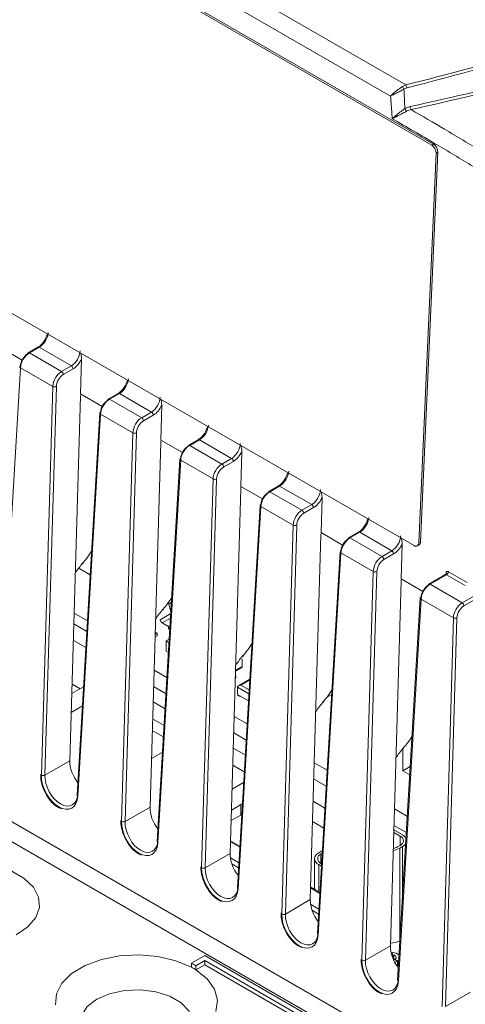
# Model space of a CAD drawing. Header units: millimetres. Extents: x 0 to 1260, y 0 to 891.
# Tile 65 of 93: x 943 to 979, y 634 to 713. Entities that reach past the tile are written whole.
import ezdxf

# ---------------------------------------------------------------- set-up
doc = ezdxf.new("R2010")
doc.units = ezdxf.units.MM
doc.header["$LTSCALE"] = 3

msp = doc.modelspace()

# ---------------------------------------------------------------- linework, layer by layer
at = {"color": 7, "linetype": 'Continuous', "lineweight": 15}
for p, q in [((911.997, 743.088), (973.943, 707.328)), ((972.722, 706.443), (911.271, 741.919)), ((976.139, 702.617), (913.207, 738.948)), ((975.998, 702.544), (913.065, 738.875)), ((911.659, 707.077), (974.592, 670.747)), ((973.659, 707.195), (973.943, 707.328)), ((974.023, 707.088), (973.784, 706.988)), ((973.864, 705.447), (974.284, 705.612)), ((974.357, 705.37), (973.986, 705.242)), ((975.998, 702.544), (976.139, 702.617)), ((974.964, 670.961), (976.333, 701.922)), ((975.105, 671.034), (976.474, 701.995)), ((976.474, 701.995), (976.333, 701.922)), ((944.721, 686.508), (943.941, 686.058)), ((944.821, 686.498), (944.041, 686.048)), ((947.371, 685.026), (944.821, 686.498)), ((943.459, 685.481), (941.743, 686.472)), ((944.041, 686.048), (946.592, 684.576)), ((946.592, 684.576), (947.371, 685.026)), ((948.107, 682.798), (948.188, 685.577)), ((943.326, 684.872), (941.521, 654.522)), ((945.895, 683.389), (943.326, 684.872)), ((947.513, 684.784), (946.733, 684.334)), ((944.992, 652.518), (945.895, 683.389)), ((946.178, 683.383), (945.275, 652.512)), ((947.255, 653.655), (948.102, 682.638)), ((949.823, 681.807), (948.107, 682.798)), ((951.085, 682.834), (950.305, 682.385)), ((951.185, 682.824), (950.405, 682.375)), ((953.735, 681.352), (951.185, 682.824)), ((950.405, 682.375), (952.956, 680.902)), ((954.471, 679.124), (954.552, 681.903)), ((949.631, 681.283), (947.827, 650.933)), ((949.69, 681.199), (947.885, 650.848)), ((952.259, 679.715), (949.69, 681.199)), ((952.956, 680.902), (953.735, 681.352)), ((953.877, 681.11), (953.097, 680.66)), ((951.356, 648.844), (952.259, 679.715)), ((952.542, 679.71), (951.639, 648.838)), ((953.619, 649.981), (954.466, 678.964)), ((956.187, 678.133), (954.471, 679.124)), ((957.449, 679.161), (956.669, 678.711)), ((957.549, 679.151), (956.769, 678.701)), ((956.769, 678.701), (959.32, 677.228)), ((960.099, 677.678), (957.549, 679.151)), ((960.835, 675.45), (960.916, 678.23)), ((955.995, 677.61), (954.191, 647.259)), ((956.054, 677.525), (954.249, 647.174)), ((958.623, 676.042), (956.054, 677.525)), ((959.32, 677.228), (960.099, 677.678)), ((960.24, 677.436), (959.461, 676.986)), ((957.72, 645.17), (958.623, 676.042)), ((958.906, 676.036), (958.003, 645.164)), ((959.983, 646.307), (960.83, 675.29)), ((962.551, 674.459), (960.835, 675.45)), ((963.813, 675.487), (963.033, 675.037)), ((963.913, 675.477), (963.133, 675.027)), ((963.133, 675.027), (965.684, 673.555)), ((966.463, 674.004), (963.913, 675.477)), ((965.684, 673.555), (966.463, 674.004)), ((967.199, 671.776), (967.28, 674.556)), ((899.697, 673.619), (1005.473, 612.556)), ((962.359, 673.936), (960.555, 643.585)), ((962.418, 673.851), (960.613, 643.5)), ((964.987, 672.368), (962.418, 673.851)), ((966.604, 673.762), (965.825, 673.312)), ((1004.774, 611.371), (898.984, 672.442)), ((964.084, 641.496), (964.987, 672.368)), ((965.27, 672.362), (964.367, 641.491)), ((968.915, 670.786), (967.199, 671.776)), ((970.177, 671.813), (969.397, 671.363)), ((970.277, 671.803), (969.497, 671.353)), ((972.827, 670.331), (970.277, 671.803)), ((966.347, 642.633), (967.194, 671.616)), ((969.497, 671.353), (972.048, 669.881)), ((973.563, 668.103), (973.644, 670.882)), ((974.964, 670.961), (975.105, 671.034)), ((968.723, 670.262), (966.919, 639.911)), ((968.782, 670.177), (966.977, 639.826)), ((971.351, 668.694), (968.782, 670.177)), ((972.048, 669.881), (972.827, 670.331)), ((972.968, 670.089), (972.189, 669.639)), ((974.84, 670.721), (974.981, 670.794)), ((947.908, 668.972), (948.866, 668.418)), ((970.448, 637.823), (971.351, 668.694)), ((971.634, 668.688), (970.731, 637.817)), ((977.211, 668.526), (975.761, 667.689)), ((977.319, 668.675), (978.801, 667.819)), ((972.711, 638.96), (973.558, 667.942)), ((975.279, 667.112), (973.563, 668.103)), ((977.177, 668.439), (975.861, 667.679)), ((978.66, 667.583), (977.177, 668.439)), ((975.861, 667.679), (978.412, 666.207)), ((978.412, 666.207), (980.533, 667.432)), ((955.273, 665.462), (955.075, 666.232)), ((955.101, 666.131), (955.32, 666.258)), ((975.087, 666.588), (973.283, 636.237)), ((975.146, 666.503), (973.341, 636.152)), ((977.715, 665.02), (975.146, 666.503)), ((980.253, 666.946), (978.553, 665.965)), ((947.598, 665.394), (948.651, 664.787)), ((954.593, 664.61), (955.099, 664.318)), ((976.812, 634.149), (977.715, 665.02)), ((977.998, 665.014), (977.095, 634.143)), ((947.573, 664.531), (948.6, 663.938)), ((954.187, 663.791), (954.025, 663.884)), ((955.099, 664.318), (955.209, 664.381)), ((955.099, 664.318), (955.099, 664.105)), ((955.099, 664.105), (955.196, 664.161)), ((948.524, 662.655), (947.535, 663.226)), ((954.187, 663.579), (954.013, 663.479)), ((954.187, 663.791), (954.02, 663.695)), ((954.187, 663.579), (954.187, 663.791)), ((955.146, 663.32), (954.894, 663.175)), ((954.894, 663.175), (955.129, 663.039)), ((954.894, 663.175), (954.894, 662.358)), ((954.894, 662.358), (955.082, 662.249)), ((960.947, 661.158), (960.947, 661.73)), ((953.937, 660.857), (954.964, 660.264)), ((960.406, 660.778), (960.864, 661.043)), ((960.445, 660.256), (960.39, 660.224)), ((960.445, 660.378), (960.393, 660.349)), ((960.445, 660.378), (960.395, 660.407)), ((960.445, 660.256), (960.445, 660.378)), ((961.539, 660.139), (960.641, 659.62)), ((948.339, 659.545), (947.411, 659.01)), ((947.433, 659.747), (948.06, 659.385)), ((954.888, 658.981), (953.899, 659.552)), ((960.558, 658.933), (960.558, 659.505)), ((961.437, 658.426), (960.558, 658.933)), ((960.841, 658.77), (960.841, 658.77)), ((968.049, 658.923), (967.667, 658.702)), ((948.248, 658.015), (947.367, 657.506)), ((953.863, 658.347), (954.817, 657.796)), ((954.738, 656.461), (953.824, 656.989)), ((960.301, 657.184), (961.328, 656.59)), ((953.797, 656.073), (954.684, 655.561)), ((961.252, 655.307), (960.263, 655.878)), ((974.413, 655.571), (974.41, 655.562)), ((974.41, 655.562), (974.41, 655.196)), ((960.227, 654.673), (961.181, 654.123)), ((973.703, 654.637), (973.703, 652.868)), ((954.612, 654.341), (953.731, 653.832)), ((945.275, 652.512), (947.255, 653.655)), ((961.102, 652.787), (960.188, 653.315)), ((966.665, 653.51), (967.692, 652.917)), ((974.292, 653.208), (973.703, 652.868)), ((967.616, 651.634), (966.626, 652.205)), ((973.703, 652.868), (974.253, 652.55)), ((961.051, 651.932), (960.132, 651.401)), ((951.639, 648.838), (953.619, 649.981)), ((960.95, 650.241), (960.083, 649.74)), ((960.95, 650.239), (960.827, 650.168)), ((960.827, 650.168), (960.827, 649.351)), ((967.513, 649.9), (966.575, 650.442)), ((973.029, 649.836), (974.056, 649.243)), ((960.827, 649.351), (960.059, 648.908)), ((967.419, 648.321), (966.528, 648.836)), ((973.98, 647.96), (972.99, 648.531)), ((972.974, 647.973), (973.484, 647.679)), ((972.98, 648.174), (973.661, 647.781)), ((960.751, 646.891), (960.012, 647.317)), ((973.484, 646.944), (973.272, 646.821)), ((973.661, 646.842), (973.449, 646.719)), ((973.449, 639.371), (973.449, 646.719)), ((958.003, 645.164), (959.983, 646.307)), ((966.678, 645.883), (966.678, 643.469)), ((967.014, 646.352), (967.226, 646.475)), ((967.191, 646.25), (967.299, 646.312)), ((967.226, 646.475), (967.312, 646.519)), ((967.238, 645.284), (967.014, 645.413)), ((967.25, 645.481), (967.191, 645.515)), ((967.115, 643.217), (966.376, 643.643)), ((964.367, 641.491), (966.347, 642.633)), ((970.731, 637.817), (972.711, 638.96)), ((973.47, 639.382), (973.449, 639.371)), ((957.974, 638.2), (956.913, 637.588)), ((970.236, 631.121), (957.974, 638.2)), ((972.758, 638.452), (972.889, 638.44)), ((972.989, 638.166), (972.801, 638.275)), ((972.802, 638.272), (972.839, 638.269)), ((972.839, 638.269), (972.889, 638.44)), ((972.86, 638.091), (972.989, 638.166)), ((972.989, 638.166), (972.989, 637.84)), ((956.913, 637.588), (956.913, 637.261)), ((957.267, 637.383), (957.974, 637.792)), ((957.267, 637.057), (957.974, 637.465)), ((957.267, 637.383), (957.267, 637.057)), ((957.974, 637.792), (969.883, 630.917)), ((957.974, 637.792), (957.974, 637.465)), ((957.974, 637.465), (969.883, 630.59)), ((973.056, 637.878), (972.968, 637.827)), ((973.268, 637.755), (973.056, 637.878)), ((973.268, 637.755), (973.064, 637.638)), ((973.378, 637.838), (973.268, 637.755)), ((977.095, 634.143), (979.074, 635.286))]:
    msp.add_line(p, q, dxfattribs=at)
at = {"color": 8, "linetype": 'Continuous', "lineweight": 15}
for p, q in [((954.412, 664.862), (955.267, 665.355)), ((955.245, 664.986), (954.593, 664.61)), ((960.947, 661.158), (960.408, 660.847)), ((961.535, 660.069), (960.841, 659.668)), ((960.558, 659.505), (961.47, 658.978)), ((960.841, 659.668), (961.489, 659.294)), ((973.484, 646.944), (973.484, 647.679)), ((960.746, 646.809), (960.01, 647.234)), ((973.661, 642.603), (973.661, 646.842)), ((960.005, 645.945), (960.672, 645.56)), ((967.191, 645.515), (967.191, 646.25)), ((960.649, 645.167), (960.12, 645.472)), ((967.014, 643.275), (967.014, 645.413)), ((967.11, 643.135), (966.374, 643.56)), ((966.369, 642.272), (967.036, 641.886)), ((967.013, 641.493), (966.484, 641.798)), ((972.839, 638.253), (972.839, 638.269)), ((973.268, 637.32), (973.268, 637.755))]:
    msp.add_line(p, q, dxfattribs=at)
at = {"color": 7, "linetype": 'Continuous', "lineweight": 15, "flags": 128}
for points in [[(948.291, 669.375), (948.301, 669.355), (948.305, 669.34), (948.303, 669.329), (948.295, 669.323), (948.281, 669.322), (948.263, 669.326), (948.24, 669.335), (948.214, 669.349)], [(954.655, 665.701), (954.665, 665.681), (954.669, 665.666), (954.667, 665.655), (954.659, 665.649), (954.645, 665.648), (954.627, 665.652), (954.604, 665.662), (954.578, 665.676)], [(961.019, 662.027), (961.029, 662.008), (961.033, 661.992), (961.031, 661.981), (961.023, 661.975), (961.009, 661.974), (960.991, 661.979), (960.968, 661.988), (960.942, 662.002)], [(967.383, 658.353), (967.393, 658.334), (967.397, 658.318), (967.395, 658.307), (967.387, 658.301), (967.373, 658.3), (967.355, 658.305), (967.332, 658.314), (967.306, 658.328)], [(973.747, 654.679), (973.757, 654.66), (973.761, 654.645), (973.759, 654.634), (973.751, 654.628), (973.737, 654.627), (973.719, 654.631), (973.696, 654.64), (973.67, 654.654)], [(946.11, 634.273), (946.187, 635.157), (946.623, 636.007), (947.395, 636.772), (948.459, 637.41), (949.754, 637.885), (951.206, 638.17), (952.735, 638.249), (954.252, 638.116), (955.671, 637.781), (956.913, 637.261)], [(972.839, 638.269), (972.943, 638.25), (973.035, 638.216), (973.107, 638.168), (973.154, 638.111), (973.172, 638.049), (973.161, 637.987), (973.122, 637.928), (973.056, 637.878)], [(957.267, 637.057), (958.167, 636.34), (958.749, 635.52), (958.978, 634.644), (958.842, 633.762)]]:
    msp.add_lwpolyline(points, dxfattribs=at)
at = {"color": 8, "linetype": 'Continuous', "lineweight": 15, "flags": 128}
for points in [[(942.632, 644.904), (943.636, 644.324), (944.363, 643.62), (944.769, 642.834), (944.828, 642.015), (944.538, 641.212), (943.915, 640.475), (942.999, 639.849)], [(956.981, 632.904), (956.97, 633.095), (956.701, 633.808), (956.095, 634.449), (955.2, 634.965), (954.09, 635.315), (952.855, 635.47), (951.593, 635.418), (950.408, 635.163), (949.396, 634.726), (948.638, 634.141), (948.196, 633.457), (948.095, 632.881)]]:
    msp.add_lwpolyline(points, dxfattribs=at)
at = {"color": 7, "linetype": 'Continuous', "lineweight": 15}
for centre, radius, start, end in [((972.899, 706.598), 0.967, 23.81078, 38.16406), ((973.529, 707.055), 0.495, 3.77145, 33.32364), ((975.093, 706.043), 1.366, 205.86932, 215.87751), ((974.827, 705.643), 0.543, 183.27096, 210.12398), ((975.597, 701.927), 0.736, 359.5729, 57.00867), ((975.739, 702), 0.736, 359.5729, 57.00867), ((943.999, 685.978), 0.099, 125.35847, 184.60773), ((943.36, 684.943), 0.0936, 111.44424, 171.0807), ((947.205, 684.767), 0.308, 3.22965, 57.34774), ((946.426, 684.317), 0.308, 3.22965, 57.34774), ((946.042, 683.682), 0.328, 243.29664, 294.35361), ((950.363, 682.304), 0.099, 125.35847, 184.60773), ((949.724, 681.269), 0.0936, 111.44424, 171.0807), ((953.569, 681.093), 0.308, 3.22965, 57.34774), ((952.79, 680.643), 0.308, 3.22965, 57.34774), ((952.406, 680.008), 0.328, 243.29664, 294.35361), ((956.727, 678.63), 0.099, 125.35847, 184.60773), ((956.088, 677.595), 0.0936, 111.44424, 171.0807), ((959.154, 676.969), 0.308, 3.22965, 57.34774), ((959.933, 677.419), 0.308, 3.22965, 57.34774), ((958.77, 676.335), 0.328, 243.29664, 294.35361), ((963.091, 674.956), 0.099, 125.35847, 184.60773), ((962.452, 673.921), 0.0936, 111.44424, 171.0807), ((966.297, 673.745), 0.308, 3.22965, 57.34774), ((965.518, 673.295), 0.308, 3.22965, 57.34774), ((965.134, 672.661), 0.328, 243.29664, 294.35361), ((969.455, 671.282), 0.099, 125.35847, 184.60773), ((974.732, 670.934), 0.234, 233.18865, 6.69198), ((974.846, 671.015), 0.259, 301.27441, 4.09298), ((968.816, 670.247), 0.0936, 111.44424, 171.0807), ((972.661, 670.071), 0.308, 3.22965, 57.34774), ((971.881, 669.621), 0.308, 3.22965, 57.34774), ((971.498, 668.987), 0.328, 243.29664, 294.35361), ((975.819, 667.608), 0.099, 125.35847, 184.60773), ((975.18, 666.574), 0.0936, 111.44424, 171.0807), ((978.245, 665.947), 0.308, 3.22965, 57.34774), ((954.822, 664.965), 0.422, 194.09351, 237.09769), ((977.862, 665.313), 0.328, 243.29664, 294.35361), ((945.14, 652.811), 0.328, 243.29664, 294.35361), ((951.504, 649.137), 0.328, 243.29664, 294.35361), ((973.345, 647.311), 0.393, 290.78342, 69.21658), ((973.338, 647.158), 0.701, 28.86027, 62.5576), ((972.72, 648.047), 1.515, 278.06045, 298.76919), ((972.713, 647.834), 1.156, 281.14918, 298.9087), ((973.321, 647.486), 0.729, 297.83875, 326.34669), ((967.192, 645.883), 0.502, 110.78342, 249.21658), ((967.331, 645.883), 0.393, 110.78342, 249.21658), ((957.868, 645.463), 0.328, 243.29664, 294.35361), ((964.231, 641.789), 0.328, 243.29664, 294.35361), ((972.678, 640.813), 1.635, 271.37016, 298.13716), ((972.867, 637.684), 0.756, 45.14476, 88.38747), ((954.055, 632.228), 6.074, 58.07677, 61.92861), ((954.055, 631.902), 6.074, 58.07677, 61.92861), ((970.595, 638.116), 0.328, 243.29664, 294.35361)]:
    msp.add_arc(centre, radius, start, end, dxfattribs=at)
at = {"color": 8, "linetype": 'Continuous', "lineweight": 15}
for centre, radius, start, end in [((944.762, 686.419), 0.0988, 53.76669, 114.92285), ((943.983, 685.969), 0.0988, 53.76669, 114.92285), ((943.366, 684.962), 0.0984, 182.98237, 246.11098), ((951.126, 682.745), 0.0988, 53.76669, 114.92285), ((950.347, 682.295), 0.0988, 53.76669, 114.92285), ((949.73, 681.289), 0.0984, 182.98237, 246.11098), ((956.711, 678.621), 0.0988, 53.76669, 114.92285), ((957.49, 679.071), 0.0988, 53.76669, 114.92285), ((956.094, 677.615), 0.0984, 182.98237, 246.11098), ((963.075, 674.947), 0.0988, 53.76669, 114.92285), ((963.854, 675.397), 0.0988, 53.76669, 114.92285), ((962.458, 673.941), 0.0984, 182.98237, 246.11098), ((970.218, 671.723), 0.0988, 53.76669, 114.92285), ((969.439, 671.273), 0.0988, 53.76669, 114.92285), ((968.822, 670.267), 0.0984, 182.98237, 246.11098), ((975.803, 667.6), 0.0988, 53.76669, 114.92285), ((975.186, 666.593), 0.0984, 182.98237, 246.11098), ((947.925, 650.938), 0.0984, 182.98237, 246.11098), ((954.289, 647.264), 0.0984, 182.98237, 246.11098), ((960.653, 643.59), 0.0984, 182.98237, 246.11098), ((967.017, 639.916), 0.0984, 182.98237, 246.11098), ((973.381, 636.242), 0.0984, 182.98237, 246.11098)]:
    msp.add_arc(centre, radius, start, end, dxfattribs=at)
at = {"color": 7, "linetype": 'Continuous', "lineweight": 15}
for centre, major_axis, ratio, start_param, end_param in [((944.836, 687.306), (0.515, 0.857), 0.565168, 3.936953, 5.45539), ((944.032, 685.238), (0.51, 0.86), 0.569266, 0.792107, 2.310544), ((943.89, 685.322), (0.41, 0.687), 0.56722, 0.793746, 2.312182), ((947.356, 685.851), (0.484, 0.875), 0.589341, 3.915988, 5.434425), ((947.498, 685.772), (0.584, 1.048), 0.587367, 3.917871, 4.850898), ((946.602, 683.754), (0.489, 0.872), 0.585385, 0.778136, 2.296573), ((946.743, 683.675), (0.389, 0.699), 0.587367, 0.776279, 2.294715), ((951.199, 683.632), (0.515, 0.857), 0.565168, 3.936953, 5.45539), ((948.244, 682.711), (0.097, 0.175), 0.587367, 1.525551, 2.294715), ((950.396, 681.564), (0.51, 0.86), 0.569266, 0.792107, 2.310544), ((950.254, 681.648), (0.41, 0.687), 0.56722, 0.793746, 2.312182), ((953.72, 682.177), (0.484, 0.875), 0.589341, 3.915988, 5.434425), ((953.862, 682.098), (0.584, 1.048), 0.587367, 3.917871, 4.850898), ((952.966, 680.08), (0.489, 0.872), 0.585385, 0.778136, 2.296573), ((953.107, 680.001), (0.389, 0.699), 0.587367, 0.776279, 2.294715), ((957.563, 679.959), (0.515, 0.857), 0.565168, 3.936953, 5.45539), ((954.608, 679.037), (0.097, 0.175), 0.587367, 1.525551, 2.294715), ((956.759, 677.89), (0.51, 0.86), 0.569266, 0.792107, 2.310544), ((960.084, 678.503), (0.484, 0.875), 0.589341, 3.915988, 5.434425), ((956.618, 677.974), (0.41, 0.687), 0.56722, 0.793746, 2.312182), ((960.226, 678.425), (0.584, 1.048), 0.587367, 3.917871, 4.850898), ((959.33, 676.406), (0.489, 0.872), 0.585385, 0.778136, 2.296573), ((959.471, 676.327), (0.389, 0.699), 0.587367, 0.776279, 2.294715), ((963.927, 676.285), (0.515, 0.857), 0.565168, 3.936953, 5.45539), ((960.972, 675.363), (0.097, 0.175), 0.587367, 1.525551, 2.294715), ((963.123, 674.216), (0.51, 0.86), 0.569266, 0.792107, 2.310544), ((962.982, 674.301), (0.41, 0.687), 0.56722, 0.793746, 2.312182), ((966.448, 674.83), (0.484, 0.875), 0.589341, 3.915988, 5.434425), ((966.59, 674.751), (0.584, 1.048), 0.587367, 3.917871, 4.850898), ((965.694, 672.732), (0.489, 0.872), 0.585385, 0.778136, 2.296573), ((965.835, 672.654), (0.389, 0.699), 0.587367, 0.776279, 2.294715), ((970.291, 672.611), (0.515, 0.857), 0.565168, 3.936953, 5.45539), ((967.336, 671.689), (0.097, 0.175), 0.587367, 1.525551, 2.294715), ((969.487, 670.542), (0.51, 0.86), 0.569266, 0.792107, 2.310544), ((969.346, 670.627), (0.41, 0.687), 0.56722, 0.793746, 2.312182), ((972.812, 671.156), (0.484, 0.875), 0.589341, 3.915988, 5.434425), ((972.954, 671.077), (0.584, 1.048), 0.587367, 3.917871, 4.850898), ((946.774, 671.959), (2.431, 4.139), 0.572322, 4.403228, 4.646585), ((949.935, 666.575), (2.634, 4.484), 0.572322, 1.261636, 1.45442), ((972.058, 669.058), (0.489, 0.872), 0.585385, 0.778136, 2.296573), ((972.199, 668.98), (0.389, 0.699), 0.587367, 0.776279, 2.294715), ((973.7, 668.015), (0.097, 0.175), 0.587367, 1.525551, 2.294715), ((975.851, 666.868), (0.51, 0.86), 0.569266, 0.792107, 2.310544), ((975.71, 666.953), (0.41, 0.687), 0.56722, 0.793746, 2.312182), ((953.138, 668.285), (2.431, 4.139), 0.572322, 4.403228, 4.646585), ((978.422, 665.385), (0.489, 0.872), 0.585385, 0.778136, 2.296573), ((956.299, 662.901), (2.634, 4.484), 0.572322, 1.261636, 1.45442), ((978.563, 665.306), (0.389, 0.699), 0.587367, 0.776279, 2.294715), ((959.502, 664.612), (2.431, 4.139), 0.572322, 4.403228, 4.646585), ((962.663, 659.227), (2.634, 4.484), 0.572322, 1.261636, 1.45442), ((960.664, 661.158), (0.283, 0), 0.577382, 5.497706, 6.283185), ((960.841, 659.505), (0.283, 0), 0.577382, 1.570796, 3.141593), ((965.866, 660.938), (2.431, 4.139), 0.572322, 4.403228, 4.646585), ((960.841, 658.933), (0.283, 0), 0.577382, 3.141593, 4.712389), ((969.027, 655.553), (2.634, 4.484), 0.572322, 1.261636, 1.45442), ((972.23, 657.264), (2.431, 4.139), 0.572322, 4.403228, 4.646585), ((975.391, 651.879), (2.634, 4.484), 0.572322, 1.261636, 1.45442), ((948.561, 652.929), (-0.846, 1.642), 0.606756, 0.832007, 1.894593), ((946.44, 651.713), (-0.938, 1.82), 0.606756, 0.832007, 3.938693), ((946.581, 651.786), (-0.837, 1.647), 0.609821, 0.835516, 3.942203), ((954.925, 649.255), (-0.846, 1.642), 0.606756, 0.832007, 1.894593), ((952.804, 648.039), (-0.938, 1.82), 0.606756, 0.832007, 3.938693), ((952.945, 648.112), (-0.837, 1.647), 0.609821, 0.835516, 3.942203), ((961.289, 645.581), (-0.846, 1.642), 0.606756, 0.832007, 1.894593), ((959.168, 644.365), (-0.938, 1.82), 0.606756, 0.832007, 3.938693), ((959.309, 644.438), (-0.837, 1.647), 0.609821, 0.835516, 3.942203), ((967.653, 641.907), (-0.846, 1.642), 0.606756, 0.832007, 1.894593), ((965.532, 640.691), (-0.938, 1.82), 0.606756, 0.832007, 3.938693), ((965.673, 640.764), (-0.837, 1.647), 0.609821, 0.835516, 3.942203), ((974.017, 638.233), (-0.846, 1.642), 0.606756, 0.832007, 1.894593), ((971.896, 637.017), (-0.938, 1.82), 0.606756, 0.832007, 3.938693), ((972.037, 637.09), (-0.837, 1.647), 0.609821, 0.835516, 3.942203)]:
    msp.add_ellipse(centre, major_axis=major_axis, ratio=ratio, start_param=start_param, end_param=end_param, dxfattribs=at)
for points, knots in [([(973.943, 707.328), (977.353, 708.212), (984.181, 709.983), (994.298, 712.798), (1004.205, 715.846), (1013.76, 719.224), (1022.385, 722.795), (1029.91, 726.631), (1036.362, 730.634), (1042.253, 734.919), (1048.034, 739.8), (1053.747, 745.234), (1059.717, 751.099), (1065.841, 756.905), (1072.443, 762.517), (1079.595, 767.598), (1087.351, 772.05), (1095.376, 775.998), (1103.82, 779.65), (1112.712, 783.129), (1121.962, 786.491), (1128.326, 788.69), (1131.508, 789.79)], [0, 0, 0, 0, 0.051658, 0.103451, 0.155176, 0.206737, 0.2582, 0.301639, 0.345242, 0.388927, 0.432477, 0.486699, 0.541062, 0.59534, 0.64939, 0.703348, 0.751777, 0.800326, 0.848961, 0.897507, 0.948751, 1, 1, 1, 1]), ([(1131.609, 789.559), (1128.426, 788.477), (1122.059, 786.314), (1114.856, 783.731), (1107.233, 780.851), (1099.277, 777.642), (1090.877, 773.726), (1084.558, 770.344), (1079.28, 767.211), (1073.746, 763.363), (1068.101, 758.777), (1061.979, 753.206), (1055.359, 746.678), (1048.493, 740.08), (1041.825, 734.403), (1035.257, 729.634), (1027.705, 725.274), (1018.793, 721.105), (1008.673, 717.22), (997.441, 713.572), (985.856, 710.226), (977.968, 708.134), (974.023, 707.088)], [0, 0, 0, 0, 0.051216, 0.102447, 0.117423, 0.177348, 0.236657, 0.266552, 0.296442, 0.341252, 0.386149, 0.431032, 0.499132, 0.567219, 0.615226, 0.663196, 0.712798, 0.762427, 0.821385, 0.88038, 0.940184, 1, 1, 1, 1]), ([(974.284, 705.612), (977.729, 706.386), (984.621, 707.937), (994.711, 710.382), (1004.499, 713.017), (1013.534, 715.806), (1021.881, 718.842), (1029.545, 722.145), (1036.685, 725.946), (1042.556, 729.859), (1047.393, 733.631), (1052.792, 738.294), (1059.058, 744.311), (1066.407, 751.596), (1072.914, 757.532), (1078.672, 762.055), (1083.32, 765.308), (1088.328, 768.407), (1094.712, 771.978), (1102.611, 775.915), (1112.105, 780.146), (1121.904, 784.187), (1128.578, 786.791), (1131.917, 788.094)], [0, 0, 0, 0, 0.05109, 0.1022, 0.151087, 0.200104, 0.243454, 0.28707, 0.331827, 0.377103, 0.410479, 0.443864, 0.510992, 0.578065, 0.64519, 0.678554, 0.712014, 0.745785, 0.77965, 0.83443, 0.889394, 0.944676, 1, 1, 1, 1]), ([(972.722, 706.443), (972.723, 706.444), (972.726, 706.447), (972.735, 706.457), (972.766, 706.489), (972.877, 706.599), (973.081, 706.778), (973.378, 707.008), (973.565, 707.132), (973.659, 707.195)], [0, 0, 0, 0, 0.004671, 0.014416, 0.046769, 0.154414, 0.508426, 0.750181, 1, 1, 1, 1]), ([(973.784, 706.988), (973.682, 706.936), (973.483, 706.833), (973.15, 706.662), (972.912, 706.54), (972.776, 706.471), (972.738, 706.452), (972.727, 706.446), (972.723, 706.444), (972.722, 706.443)], [0, 0, 0, 0, 0.249818, 0.49158, 0.845594, 0.953199, 0.985569, 0.99533, 1, 1, 1, 1]), ([(973.784, 706.988), (973.796, 706.754), (973.824, 706.239), (973.85, 705.726), (973.864, 705.447)], [0, 0, 0, 0, 0.456274, 1, 1, 1, 1]), ([(972.86, 704.645), (972.85, 704.78), (972.805, 705.379), (972.758, 705.979), (972.722, 706.443)], [0, 0, 0, 0, 0.225911, 1, 1, 1, 1]), ([(972.86, 704.645), (972.861, 704.646), (972.957, 704.742), (973.165, 704.93), (973.523, 705.214), (973.76, 705.375), (973.864, 705.447)], [0, 0, 0, 0, 0.004645, 0.433196, 0.748808, 1, 1, 1, 1]), ([(974.357, 705.37), (975.244, 704.853), (977.114, 703.764), (978.983, 702.637), (979.966, 702.045)], [0, 0, 0, 0, 0.474114, 1, 1, 1, 1]), ([(973.986, 705.242), (973.874, 705.183), (973.621, 705.05), (973.22, 704.838), (972.977, 704.708), (972.861, 704.646), (972.86, 704.645)], [0, 0, 0, 0, 0.251195, 0.566823, 0.995356, 1, 1, 1, 1]), ([(979.281, 700.857), (978.289, 701.454), (976.15, 702.741), (974.009, 703.98), (972.86, 704.645)], [0, 0, 0, 0, 0.463507, 1, 1, 1, 1]), ([(945.407, 687.425), (945.383, 687.351), (945.321, 687.163), (945.134, 686.871), (944.914, 686.634), (944.775, 686.543), (944.721, 686.508)], [0, 0, 0, 0, 0.197966, 0.501775, 0.806861, 1, 1, 1, 1]), ([(945.416, 687.421), (945.416, 687.422), (945.428, 687.475), (945.454, 687.514), (945.481, 687.552)], [0, 0, 0, 0, 0.021735, 1, 1, 1, 1]), ([(948.11, 686.034), (948.129, 685.969), (948.174, 685.813), (948.183, 685.664), (948.188, 685.577)], [0, 0, 0, 0, 0.415541, 1, 1, 1, 1]), ([(951.771, 683.751), (951.747, 683.677), (951.685, 683.489), (951.498, 683.198), (951.278, 682.96), (951.139, 682.87), (951.085, 682.834)], [0, 0, 0, 0, 0.197966, 0.501775, 0.806861, 1, 1, 1, 1]), ([(951.78, 683.747), (951.78, 683.748), (951.792, 683.801), (951.818, 683.84), (951.844, 683.878)], [0, 0, 0, 0, 0.021735, 1, 1, 1, 1]), ([(954.474, 682.36), (954.493, 682.295), (954.538, 682.139), (954.547, 681.99), (954.552, 681.903)], [0, 0, 0, 0, 0.415541, 1, 1, 1, 1]), ([(958.135, 680.077), (958.111, 680.003), (958.049, 679.815), (957.862, 679.524), (957.641, 679.286), (957.503, 679.196), (957.449, 679.161)], [0, 0, 0, 0, 0.197966, 0.501775, 0.806861, 1, 1, 1, 1]), ([(958.144, 680.073), (958.144, 680.074), (958.156, 680.127), (958.182, 680.166), (958.208, 680.204)], [0, 0, 0, 0, 0.021735, 1, 1, 1, 1]), ([(960.838, 678.686), (960.857, 678.621), (960.902, 678.465), (960.911, 678.316), (960.916, 678.23)], [0, 0, 0, 0, 0.415541, 1, 1, 1, 1]), ([(964.499, 676.403), (964.475, 676.329), (964.413, 676.141), (964.226, 675.85), (964.005, 675.612), (963.866, 675.522), (963.813, 675.487)], [0, 0, 0, 0, 0.197966, 0.501775, 0.806861, 1, 1, 1, 1]), ([(964.508, 676.399), (964.508, 676.401), (964.52, 676.454), (964.546, 676.492), (964.572, 676.53)], [0, 0, 0, 0, 0.021735, 1, 1, 1, 1]), ([(967.202, 675.012), (967.221, 674.947), (967.266, 674.791), (967.275, 674.643), (967.28, 674.556)], [0, 0, 0, 0, 0.415541, 1, 1, 1, 1]), ([(970.863, 672.729), (970.839, 672.655), (970.777, 672.467), (970.59, 672.176), (970.369, 671.939), (970.23, 671.848), (970.177, 671.813)], [0, 0, 0, 0, 0.197966, 0.501775, 0.806861, 1, 1, 1, 1]), ([(970.871, 672.726), (970.872, 672.727), (970.884, 672.78), (970.91, 672.819), (970.936, 672.857)], [0, 0, 0, 0, 0.021735, 1, 1, 1, 1]), ([(973.566, 671.339), (973.585, 671.274), (973.63, 671.117), (973.639, 670.969), (973.644, 670.882)], [0, 0, 0, 0, 0.415541, 1, 1, 1, 1]), ([(977.163, 668.433), (977.155, 668.451), (977.139, 668.487), (977.129, 668.543), (977.131, 668.598), (977.146, 668.646), (977.166, 668.667), (977.176, 668.677)], [0, 0, 0, 0, 0.181179, 0.365796, 0.568833, 0.78131, 1, 1, 1, 1]), ([(977.177, 668.439), (977.195, 668.451), (977.23, 668.476), (977.277, 668.539), (977.31, 668.61), (977.316, 668.654), (977.319, 668.675)], [0, 0, 0, 0, 0.240773, 0.5, 0.759227, 1, 1, 1, 1]), ([(977.177, 668.439), (977.17, 668.444), (977.153, 668.453), (977.136, 668.464), (977.123, 668.471), (977.116, 668.474), (977.122, 668.467), (977.148, 668.446), (977.163, 668.433)], [0, 0, 0, 0, 0.095977, 0.201194, 0.318216, 0.448914, 0.673652, 1, 1, 1, 1]), ([(944.934, 652.597), (944.936, 652.466), (944.944, 652.088), (945.134, 651.404), (945.55, 650.658), (946.054, 650.089), (946.414, 649.918), (946.564, 649.847)], [0, 0, 0, 0, 0.123661, 0.358828, 0.594479, 0.831055, 1, 1, 1, 1]), ([(951.297, 648.923), (951.3, 648.792), (951.308, 648.414), (951.498, 647.73), (951.913, 646.984), (952.418, 646.415), (952.778, 646.244), (952.928, 646.173)], [0, 0, 0, 0, 0.123661, 0.358828, 0.594479, 0.831055, 1, 1, 1, 1]), ([(957.661, 645.249), (957.664, 645.119), (957.672, 644.74), (957.862, 644.056), (958.277, 643.311), (958.782, 642.742), (959.142, 642.57), (959.292, 642.499)], [0, 0, 0, 0, 0.1236611, 0.3588284, 0.5944788, 0.8310547, 1, 1, 1, 1]), ([(964.025, 641.575), (964.028, 641.445), (964.036, 641.066), (964.226, 640.382), (964.641, 639.637), (965.146, 639.068), (965.506, 638.897), (965.656, 638.825)], [0, 0, 0, 0, 0.123661, 0.358828, 0.594479, 0.831055, 1, 1, 1, 1]), ([(970.389, 637.901), (970.392, 637.771), (970.4, 637.392), (970.59, 636.709), (971.005, 635.963), (971.51, 635.394), (971.87, 635.223), (972.02, 635.151)], [0, 0, 0, 0, 0.1236611, 0.3588284, 0.5944788, 0.8310547, 1, 1, 1, 1])]:
    msp.add_open_spline(points, degree=3, knots=knots, dxfattribs=at)
at = {"color": 8, "linetype": 'Continuous', "lineweight": 15}
for points, knots in [([(1130.086, 787.112), (1127.126, 785.974), (1120.558, 783.448), (1110.572, 779.34), (1100.274, 774.692), (1090.672, 769.733), (1081.94, 764.405), (1073.936, 758.343), (1066.485, 751.557), (1059.96, 745.086), (1054.142, 739.46), (1048.896, 734.733), (1043.242, 730.225), (1036.99, 726.052), (1029.998, 722.258), (1022.25, 718.874), (1013.718, 715.747), (1004.573, 712.9), (994.79, 710.235), (984.694, 707.746), (977.803, 706.162), (974.357, 705.37)], [0, 0, 0, 0, 0.049557, 0.109958, 0.170797, 0.231611, 0.289309, 0.347539, 0.41529, 0.483087, 0.52826, 0.573432, 0.618544, 0.662472, 0.706385, 0.751997, 0.79763, 0.847064, 0.896661, 0.948314, 1, 1, 1, 1]), ([(977.176, 668.677), (977.189, 668.685), (977.215, 668.7), (977.265, 668.7), (977.301, 668.684), (977.319, 668.675)], [0, 0, 0, 0, 0.3297853, 0.6628633, 1, 1, 1, 1])]:
    msp.add_open_spline(points, degree=3, knots=knots, dxfattribs=at)

doc.saveas('drawing.dxf')
